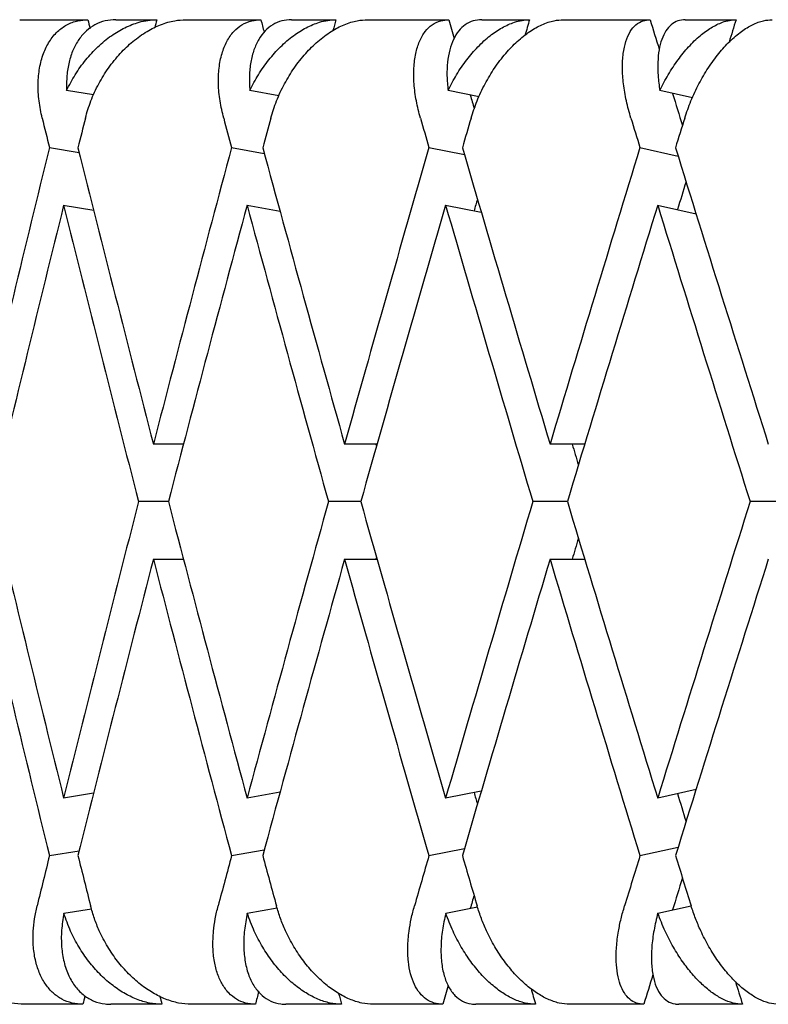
# Model space of a CAD drawing. Header units: millimetres. Extents: x 8 to 740, y 12 to 985.
# Tile 21 of 64: x 145.82 to 149.62, y 572.48 to 577.48. Entities that reach past the tile are written whole.
import ezdxf

# ---------------------------------------------------------------- set-up
doc = ezdxf.new("R2010")
doc.units = ezdxf.units.MM

msp = doc.modelspace()

# ---------------------------------------------------------------- linework, layer by layer
at = {"color": 7, "linetype": 'Continuous', "lineweight": 30}
for p, q in [((145.8178, 577.4774), (146.1645, 577.4774)), ((146.3068, 577.4774), (146.514, 577.4774)), ((146.662, 577.4774), (147.0428, 577.4774)), ((147.1985, 577.4774), (147.4243, 577.4774)), ((147.5851, 577.4774), (147.9972, 577.4774)), ((148.1649, 577.4774), (148.4076, 577.4774)), ((148.5801, 577.4774), (149.0203, 577.4774)), ((149.1988, 577.4774), (149.4566, 577.4774)), ((146.1934, 577.0951), (146.0559, 577.1175)), ((147.1349, 577.0912), (146.9865, 577.1175)), ((148.1512, 577.0865), (147.9935, 577.1175)), ((149.2347, 577.0806), (149.0693, 577.1175)), ((145.9689, 576.8276), (146.12, 576.803)), ((146.8942, 576.8276), (147.0602, 576.7981)), ((147.8966, 576.8276), (148.0769, 576.7921)), ((148.9685, 576.8276), (149.1624, 576.7843)), ((146.0391, 576.5355), (146.1938, 576.5103)), ((146.973, 576.5351), (147.1401, 576.5055)), ((147.9814, 576.5351), (148.1626, 576.4995)), ((149.0571, 576.5355), (149.2535, 576.4917)), ((146.6496, 575.3223), (146.4969, 575.3223)), ((147.633, 575.3223), (147.468, 575.3223)), ((148.6883, 575.3223), (148.5118, 575.3223)), ((146.573, 575.0299), (146.4214, 575.0299)), ((147.5502, 575.0299), (147.3862, 575.0299)), ((148.5996, 575.0299), (148.4244, 575.0299)), ((149.7131, 575.0299), (149.528, 575.0299)), ((146.4969, 574.7375), (146.6496, 574.7375)), ((147.468, 574.7375), (147.633, 574.7375)), ((148.5118, 574.7375), (148.6879, 574.7375)), ((147.1401, 573.5543), (146.973, 573.5247)), ((148.1626, 573.5604), (147.9814, 573.5247)), ((149.2533, 573.5681), (149.0586, 573.5247)), ((146.1934, 573.5494), (146.0411, 573.5247)), ((145.9689, 573.2323), (146.12, 573.2568)), ((146.8942, 573.2323), (147.0602, 573.2617)), ((147.8966, 573.2323), (148.0769, 573.2678)), ((148.9685, 573.2323), (149.1624, 573.2755)), ((146.0421, 572.9401), (146.1823, 572.9629)), ((146.9739, 572.9401), (147.1253, 572.9669)), ((147.9822, 572.9401), (148.1432, 572.9718)), ((149.0593, 572.9401), (149.2282, 572.9778)), ((146.1391, 572.4774), (145.8422, 572.4774)), ((146.5404, 572.4774), (146.2811, 572.4774)), ((147.0151, 572.4774), (146.6889, 572.4774)), ((147.453, 572.4774), (147.1703, 572.4774)), ((147.9672, 572.4774), (147.6143, 572.4774)), ((148.4385, 572.4774), (148.1346, 572.4774)), ((148.9884, 572.4774), (148.6113, 572.4774)), ((149.4893, 572.4774), (149.1666, 572.4774))]:
    msp.add_line(p, q, dxfattribs=at)
for centre, major_axis, ratio, start_param, end_param in [((157.028, 575.0299), (-10.9055, 39.7521), 0.240393, 1.443469, 1.444573), ((157.028, 575.0299), (10.0366, 39.7507), 0.263266, 1.575697, 1.576714), ((157.028, 575.0299), (-11.676, 39.7583), 0.216249, 1.445901, 1.447494), ((157.028, 575.0299), (10.9055, 39.7521), 0.240393, 1.575176, 1.576564), ((157.028, 575.0299), (-12.3495, 39.7685), 0.191074, 1.450057, 1.45245), ((157.028, 575.0299), (11.676, 39.7583), 0.216249, 1.572744, 1.574747), ((157.028, 575.0299), (-12.9277, 39.7812), 0.165076, 1.455729, 1.459514), ((157.028, 575.0299), (12.3495, 39.7685), 0.191074, 1.568588, 1.571451), ((157.028, 575.0299), (-12.9277, 39.7812), 0.165076, 1.465142, 1.469227), ((157.028, 575.0299), (-12.3495, 39.7685), 0.191074, 1.459665, 1.461431), ((157.028, 575.0299), (-11.2816, 41.1228), 0.240393, 1.45767, 1.461309), ((157.028, 574.4452), (10.3827, 41.1214), 0.263266, 1.575688, 1.579334), ((157.028, 575.0299), (-12.0787, 41.1293), 0.216249, 1.460102, 1.463741), ((157.028, 574.4452), (11.2816, 41.1228), 0.240393, 1.575167, 1.578814), ((157.028, 575.0299), (-12.7753, 41.1398), 0.191074, 1.464258, 1.467898), ((157.028, 574.4452), (12.0787, 41.1293), 0.216249, 1.572735, 1.576382), ((157.028, 575.0299), (-13.3735, 41.153), 0.165076, 1.46993, 1.47357), ((157.028, 574.4452), (12.7753, 41.1398), 0.191074, 1.568579, 1.572226), ((157.028, 575.0299), (10.3827, 41.1214), 0.263266, 1.593537, 1.630076), ((157.028, 575.6147), (-11.2816, 41.1228), 0.240393, 1.475512, 1.512037), ((157.028, 575.0299), (11.2816, 41.1228), 0.240393, 1.593017, 1.629555), ((157.028, 575.6147), (-12.0787, 41.1293), 0.216249, 1.477944, 1.514469), ((157.028, 575.0299), (12.0787, 41.1293), 0.216249, 1.590585, 1.627123), ((157.028, 575.6147), (-12.7753, 41.1398), 0.191074, 1.482101, 1.518625), ((157.028, 575.0299), (12.7753, 41.1398), 0.191074, 1.586429, 1.622967), ((157.028, 575.6147), (-13.3735, 41.153), 0.165076, 1.487773, 1.524298), ((157.028, 575.0299), (12.3495, 39.7685), 0.191074, 1.589263, 1.592833), ((157.028, 575.0299), (11.676, 39.7583), 0.216249, 1.595641, 1.59714), ((157.028, 574.4452), (10.3827, 41.1214), 0.263266, 1.586438, 1.622981), ((157.028, 575.0299), (-11.2816, 41.1228), 0.240393, 1.468414, 1.504943), ((157.028, 574.4452), (11.2816, 41.1228), 0.240393, 1.585915, 1.622461), ((157.028, 575.0299), (-12.0787, 41.1293), 0.216249, 1.470843, 1.507375), ((157.028, 574.4452), (12.0787, 41.1293), 0.216249, 1.583483, 1.620029), ((157.028, 575.0299), (-12.7753, 41.1398), 0.191074, 1.474999, 1.511531), ((157.028, 574.4452), (12.7753, 41.1398), 0.191074, 1.57933, 1.615872), ((157.028, 575.0299), (-13.3735, 41.153), 0.165076, 1.480674, 1.517203), ((157.028, 575.0299), (-11.676, 39.7583), 0.216249, 1.500035, 1.500332), ((157.028, 575.0299), (-12.3495, 39.7685), 0.191074, 1.504192, 1.506861), ((157.028, 575.6147), (-10.3827, 41.1214), 0.263266, 1.518612, 1.555157), ((157.028, 575.0299), (11.2816, 41.1228), 0.240393, 1.63665, 1.673182), ((157.028, 575.6147), (-11.2816, 41.1228), 0.240393, 1.519132, 1.555677), ((157.028, 575.0299), (12.0787, 41.1293), 0.216249, 1.634218, 1.67075), ((157.028, 575.6147), (-12.0787, 41.1293), 0.216249, 1.521564, 1.558109), ((157.028, 575.0299), (12.7753, 41.1398), 0.191074, 1.630062, 1.666594), ((157.028, 575.6147), (-12.7753, 41.1398), 0.191074, 1.52572, 1.562265), ((157.028, 575.0299), (13.3735, 41.153), 0.165076, 1.62439, 1.660922), ((157.028, 575.0299), (12.3495, 39.7685), 0.191074, 1.634736, 1.637401), ((157.028, 575.0299), (-10.3827, 41.1214), 0.263266, 1.511517, 1.548055), ((157.028, 574.4452), (11.2816, 41.1228), 0.240393, 1.629555, 1.66608), ((157.028, 575.0299), (-11.2816, 41.1228), 0.240393, 1.512037, 1.548576), ((157.028, 574.4452), (12.0787, 41.1293), 0.216249, 1.627123, 1.663648), ((157.028, 575.0299), (-12.0787, 41.1293), 0.216249, 1.514469, 1.551008), ((157.028, 575.0299), (11.676, 39.7583), 0.216249, 1.641261, 1.641557), ((157.028, 574.4452), (12.7753, 41.1398), 0.191074, 1.622967, 1.659492), ((157.028, 575.0299), (-12.7753, 41.1398), 0.191074, 1.518625, 1.555164), ((157.028, 574.4452), (13.3735, 41.153), 0.165076, 1.617295, 1.65382), ((157.028, 575.0299), (-11.676, 39.7583), 0.216249, 1.544453, 1.545951), ((157.028, 575.0299), (-12.3495, 39.7685), 0.191074, 1.54876, 1.55233), ((157.028, 575.0299), (11.2816, 41.1228), 0.240393, 1.680283, 1.686474), ((157.028, 575.6147), (-10.3827, 41.1214), 0.263266, 1.562258, 1.568459), ((157.028, 575.0299), (12.0787, 41.1293), 0.216249, 1.677851, 1.684042), ((157.028, 575.6147), (-11.2816, 41.1228), 0.240393, 1.562779, 1.568979), ((157.028, 575.0299), (12.7753, 41.1398), 0.191074, 1.673695, 1.679886), ((157.028, 575.6147), (-12.0787, 41.1293), 0.216249, 1.565211, 1.571411), ((157.028, 575.0299), (13.3735, 41.153), 0.165076, 1.668023, 1.674214), ((157.028, 575.6147), (-12.7753, 41.1398), 0.191074, 1.569367, 1.575567), ((157.028, 575.0299), (12.9277, 39.7812), 0.165076, 1.672366, 1.67645), ((157.028, 575.0299), (12.3495, 39.7685), 0.191074, 1.680264, 1.681928), ((157.028, 575.0299), (12.9277, 39.7812), 0.165076, 1.684729, 1.688505), ((157.028, 575.0299), (12.3495, 39.7685), 0.191074, 1.691796, 1.694178), ((157.028, 575.0299), (-11.676, 39.7583), 0.216249, 1.569491, 1.57149), ((157.028, 575.0299), (-12.3495, 39.7685), 0.191074, 1.572746, 1.575647), ((157.028, 575.0299), (10.9055, 39.7521), 0.240393, 1.699697, 1.700766), ((157.028, 575.0299), (-10.0366, 39.7507), 0.263266, 1.567522, 1.568538), ((157.028, 575.0299), (11.676, 39.7583), 0.216249, 1.696713, 1.698334), ((157.028, 575.0299), (-10.9055, 39.7521), 0.240393, 1.567674, 1.569058)]:
    msp.add_ellipse(centre, major_axis=major_axis, ratio=ratio, start_param=start_param, end_param=end_param, dxfattribs=at)
for points, knots in [([(145.9321, 576.9774), (145.926, 577.0067), (145.9135, 577.066), (145.9098, 577.1519), (145.9172, 577.2334), (145.9366, 577.3061), (145.9675, 577.369), (146.0077, 577.4183), (146.0569, 577.4536), (146.1092, 577.4739), (146.1472, 577.4763), (146.1645, 577.4774)], [0, 0, 0, 0, 0.114542, 0.23238, 0.34693, 0.464926, 0.577123, 0.692931, 0.799182, 0.908911, 1, 1, 1, 1]), ([(146.3068, 577.4774), (146.2882, 577.4761), (146.2503, 577.4736), (146.1998, 577.4534), (146.1549, 577.4218), (146.1175, 577.3789), (146.0878, 577.3252), (146.0673, 577.2628), (146.0555, 577.1932), (146.0558, 577.1429), (146.0559, 577.1175)], [0, 0, 0, 0, 0.1211723, 0.2459781, 0.3671171, 0.4915599, 0.6168215, 0.7453387, 0.8711714, 1, 1, 1, 1]), ([(146.0559, 577.1175), (146.0698, 577.1446), (146.0982, 577.1997), (146.1524, 577.2746), (146.2144, 577.3419), (146.2814, 577.3969), (146.3522, 577.4392), (146.415, 577.4634), (146.4695, 577.4755), (146.4991, 577.4768), (146.514, 577.4774)], [0, 0, 0, 0, 0.1376282, 0.2791513, 0.4168174, 0.5587839, 0.6910424, 0.8276344, 0.9131954, 1, 1, 1, 1]), ([(146.1515, 576.9774), (146.16, 577.0067), (146.1773, 577.0662), (146.2177, 577.1522), (146.2679, 577.2337), (146.3266, 577.3064), (146.3928, 577.3694), (146.4623, 577.4188), (146.5341, 577.4541), (146.6011, 577.4741), (146.6432, 577.4764), (146.662, 577.4774)], [0, 0, 0, 0, 0.114606, 0.23252, 0.347132, 0.465168, 0.577786, 0.694016, 0.800844, 0.911181, 1, 1, 1, 1]), ([(146.854, 576.9774), (146.8471, 577.0067), (146.8332, 577.066), (146.8259, 577.1519), (146.829, 577.2334), (146.8433, 577.3061), (146.8686, 577.369), (146.903, 577.4183), (146.9461, 577.4536), (146.9927, 577.4739), (147.0272, 577.4763), (147.0428, 577.4774)], [0, 0, 0, 0, 0.114542, 0.23238, 0.34693, 0.464926, 0.577123, 0.692931, 0.799182, 0.908911, 1, 1, 1, 1]), ([(147.1985, 577.4774), (147.1816, 577.4761), (147.1473, 577.4736), (147.1022, 577.4534), (147.0629, 577.4218), (147.0308, 577.3789), (147.0062, 577.3252), (146.9904, 577.2628), (146.9828, 577.1932), (146.9852, 577.1429), (146.9865, 577.1175)], [0, 0, 0, 0, 0.121172, 0.245978, 0.367117, 0.49156, 0.616821, 0.745339, 0.871171, 1, 1, 1, 1]), ([(146.9865, 577.1175), (147.0005, 577.1446), (147.0289, 577.1997), (147.0821, 577.2746), (147.1421, 577.3419), (147.2062, 577.3969), (147.2734, 577.4392), (147.3323, 577.4634), (147.3831, 577.4755), (147.4105, 577.4768), (147.4243, 577.4774)], [0, 0, 0, 0, 0.1376282, 0.2791513, 0.4168174, 0.5587839, 0.6910424, 0.8276344, 0.9131954, 1, 1, 1, 1]), ([(147.0932, 576.9774), (147.1023, 577.0067), (147.1207, 577.0662), (147.1615, 577.1522), (147.2113, 577.2337), (147.2685, 577.3064), (147.3322, 577.3694), (147.3983, 577.4188), (147.4661, 577.4541), (147.5288, 577.4741), (147.5677, 577.4764), (147.5851, 577.4774)], [0, 0, 0, 0, 0.114606, 0.23252, 0.347132, 0.465168, 0.577786, 0.694016, 0.800844, 0.911181, 1, 1, 1, 1]), ([(147.8534, 576.9774), (147.8458, 577.0067), (147.8304, 577.066), (147.8197, 577.1519), (147.8184, 577.2334), (147.8276, 577.3061), (147.8471, 577.369), (147.8753, 577.4183), (147.9121, 577.4536), (147.9527, 577.4739), (147.9833, 577.4763), (147.9972, 577.4774)], [0, 0, 0, 0, 0.1145416, 0.23238, 0.3469304, 0.4649256, 0.5771225, 0.6929312, 0.7991817, 0.9089106, 1, 1, 1, 1]), ([(148.1649, 577.4774), (148.1499, 577.4761), (148.1194, 577.4736), (148.0802, 577.4534), (148.0467, 577.4218), (148.0202, 577.3789), (148.0009, 577.3252), (147.9898, 577.2628), (147.9865, 577.1932), (147.9912, 577.1429), (147.9935, 577.1175)], [0, 0, 0, 0, 0.121172, 0.245978, 0.367117, 0.49156, 0.616821, 0.745339, 0.871171, 1, 1, 1, 1]), ([(147.9935, 577.1175), (148.0075, 577.1446), (148.0358, 577.1997), (148.0875, 577.2746), (148.145, 577.3419), (148.2058, 577.3969), (148.2687, 577.4392), (148.3235, 577.4634), (148.3702, 577.4755), (148.3951, 577.4768), (148.4076, 577.4774)], [0, 0, 0, 0, 0.137628, 0.279151, 0.416817, 0.558784, 0.691042, 0.827634, 0.913195, 1, 1, 1, 1]), ([(148.1105, 576.9774), (148.12, 577.0067), (148.1395, 577.0662), (148.1804, 577.1522), (148.2293, 577.2337), (148.2846, 577.3064), (148.3453, 577.3694), (148.4076, 577.4188), (148.4709, 577.4541), (148.5287, 577.4741), (148.5642, 577.4764), (148.5801, 577.4774)], [0, 0, 0, 0, 0.114606, 0.23252, 0.347132, 0.465168, 0.577786, 0.694016, 0.800844, 0.911181, 1, 1, 1, 1]), ([(148.9226, 576.9774), (148.9143, 577.0067), (148.8976, 577.066), (148.8835, 577.1519), (148.8779, 577.2334), (148.8819, 577.3061), (148.8954, 577.369), (148.9173, 577.4183), (148.9474, 577.4536), (148.9816, 577.4739), (149.0082, 577.4763), (149.0203, 577.4774)], [0, 0, 0, 0, 0.114542, 0.23238, 0.34693, 0.464926, 0.577123, 0.692931, 0.799182, 0.908911, 1, 1, 1, 1]), ([(149.1988, 577.4774), (149.1858, 577.4761), (149.1594, 577.4736), (149.1263, 577.4534), (149.0988, 577.4218), (149.0781, 577.3789), (149.0642, 577.3252), (149.0581, 577.2628), (149.059, 577.1932), (149.0659, 577.1429), (149.0693, 577.1175)], [0, 0, 0, 0, 0.121172, 0.245978, 0.367117, 0.49156, 0.616821, 0.745339, 0.871171, 1, 1, 1, 1]), ([(149.0693, 577.1175), (149.0831, 577.1446), (149.1111, 577.1997), (149.1609, 577.2746), (149.2156, 577.3419), (149.2725, 577.3969), (149.3308, 577.4392), (149.3808, 577.4634), (149.4231, 577.4755), (149.4454, 577.4768), (149.4566, 577.4774)], [0, 0, 0, 0, 0.137628, 0.279151, 0.416817, 0.558784, 0.691042, 0.827634, 0.913195, 1, 1, 1, 1]), ([(149.1956, 576.9774), (149.2056, 577.0067), (149.2259, 577.0662), (149.2667, 577.1522), (149.3143, 577.2337), (149.3672, 577.3064), (149.4245, 577.3694), (149.4826, 577.4188), (149.5407, 577.4541), (149.5933, 577.4741), (149.6252, 577.4764), (149.6394, 577.4774)], [0, 0, 0, 0, 0.114606, 0.23252, 0.347132, 0.465168, 0.577786, 0.694016, 0.800844, 0.911181, 1, 1, 1, 1]), ([(145.8422, 572.4774), (145.8197, 572.4787), (145.7741, 572.4812), (145.7045, 572.5018), (145.6358, 572.5337), (145.5699, 572.5772), (145.5073, 572.6315), (145.4498, 572.696), (145.3989, 572.7697), (145.3607, 572.8433), (145.3331, 572.9134), (145.3221, 572.9559), (145.3165, 572.9774)], [0, 0, 0, 0, 0.099346, 0.201688, 0.301, 0.402993, 0.506234, 0.612154, 0.721444, 0.833657, 0.916225, 1, 1, 1, 1]), ([(146.1391, 572.4774), (146.1204, 572.4787), (146.0823, 572.4812), (146.0315, 572.5016), (145.9864, 572.5334), (145.9487, 572.5766), (145.9188, 572.6306), (145.8976, 572.6946), (145.8859, 572.7677), (145.8852, 572.8414), (145.8921, 572.912), (145.9016, 572.9555), (145.9063, 572.9774)], [0, 0, 0, 0, 0.099032, 0.201043, 0.300045, 0.401731, 0.504401, 0.609736, 0.718397, 0.82995, 0.914331, 1, 1, 1, 1]), ([(146.6889, 572.4774), (146.6678, 572.4787), (146.625, 572.4812), (146.5592, 572.5018), (146.4937, 572.5337), (146.4303, 572.5772), (146.3698, 572.6315), (146.3135, 572.696), (146.263, 572.7697), (146.2244, 572.8433), (146.1959, 572.9134), (146.1839, 572.9559), (146.1779, 572.9774)], [0, 0, 0, 0, 0.099346, 0.201688, 0.301, 0.402993, 0.506234, 0.612154, 0.721444, 0.833657, 0.916225, 1, 1, 1, 1]), ([(147.0151, 572.4774), (146.9981, 572.4787), (146.9636, 572.4812), (146.9183, 572.5016), (146.8788, 572.5334), (146.8465, 572.5766), (146.8216, 572.6306), (146.8052, 572.6946), (146.798, 572.7677), (146.8006, 572.8414), (146.8101, 572.912), (146.8206, 572.9555), (146.8259, 572.9774)], [0, 0, 0, 0, 0.099032, 0.201043, 0.300045, 0.401731, 0.504401, 0.609736, 0.718397, 0.82995, 0.914331, 1, 1, 1, 1]), ([(147.6143, 572.4774), (147.5948, 572.4787), (147.5552, 572.4812), (147.4935, 572.5018), (147.4318, 572.5337), (147.3715, 572.5772), (147.3133, 572.6315), (147.2587, 572.696), (147.209, 572.7697), (147.1704, 572.8433), (147.1412, 572.9134), (147.1284, 572.9559), (147.1219, 572.9774)], [0, 0, 0, 0, 0.099346, 0.201688, 0.301, 0.402993, 0.506234, 0.612154, 0.721444, 0.833657, 0.916225, 1, 1, 1, 1]), ([(147.9672, 572.4774), (147.9521, 572.4787), (147.9215, 572.4812), (147.8821, 572.5016), (147.8484, 572.5334), (147.8217, 572.5766), (147.8022, 572.6306), (147.7907, 572.6946), (147.7878, 572.7677), (147.7938, 572.8414), (147.8057, 572.912), (147.8173, 572.9555), (147.8231, 572.9774)], [0, 0, 0, 0, 0.099032, 0.201043, 0.300045, 0.401731, 0.504401, 0.609736, 0.718397, 0.82995, 0.914331, 1, 1, 1, 1]), ([(148.6113, 572.4774), (148.5935, 572.4787), (148.5574, 572.4812), (148.5005, 572.5018), (148.4429, 572.5337), (148.3861, 572.5772), (148.3308, 572.6315), (148.2783, 572.696), (148.2298, 572.7697), (148.1914, 572.8433), (148.1617, 572.9134), (148.1481, 572.9559), (148.1413, 572.9774)], [0, 0, 0, 0, 0.099346, 0.201688, 0.301, 0.402993, 0.506234, 0.612154, 0.721444, 0.833657, 0.916225, 1, 1, 1, 1]), ([(148.9884, 572.4774), (148.9753, 572.4787), (148.9487, 572.4812), (148.9155, 572.5016), (148.8878, 572.5334), (148.8669, 572.5766), (148.853, 572.6306), (148.8465, 572.6946), (148.848, 572.7677), (148.8573, 572.8414), (148.8716, 572.912), (148.8841, 572.9555), (148.8904, 572.9774)], [0, 0, 0, 0, 0.099032, 0.201043, 0.300045, 0.401731, 0.504401, 0.609736, 0.718397, 0.82995, 0.914331, 1, 1, 1, 1]), ([(149.6724, 572.4774), (149.6565, 572.4787), (149.6241, 572.4812), (149.5723, 572.5018), (149.5193, 572.5337), (149.4665, 572.5772), (149.4145, 572.6315), (149.3644, 572.696), (149.3176, 572.7697), (149.2796, 572.8433), (149.2496, 572.9134), (149.2355, 572.9559), (149.2283, 572.9774)], [0, 0, 0, 0, 0.099346, 0.201688, 0.301, 0.402993, 0.506234, 0.612154, 0.721444, 0.833657, 0.916225, 1, 1, 1, 1]), ([(146.0421, 572.9401), (146.0376, 572.9112), (146.0283, 572.8526), (146.0291, 572.769), (146.0411, 572.6906), (146.0648, 572.6221), (146.0996, 572.5643), (146.143, 572.5208), (146.1944, 572.4914), (146.2412, 572.4788), (146.2714, 572.4777), (146.2811, 572.4774)], [0, 0, 0, 0, 0.119854, 0.243135, 0.363008, 0.486545, 0.60299, 0.72322, 0.833004, 0.946354, 1, 1, 1, 1]), ([(146.5404, 572.4774), (146.5194, 572.4787), (146.4769, 572.4812), (146.4114, 572.5016), (146.3462, 572.5334), (146.2833, 572.5766), (146.2231, 572.6306), (146.1673, 572.6946), (146.1174, 572.7678), (146.0733, 572.8502), (146.0528, 572.9093), (146.0421, 572.9401)], [0, 0, 0, 0, 0.104109, 0.21135, 0.315427, 0.422327, 0.53026, 0.640996, 0.755227, 0.8725, 1, 1, 1, 1]), ([(146.9739, 572.9401), (146.9684, 572.9112), (146.9574, 572.8526), (146.9544, 572.769), (146.9618, 572.6906), (146.9803, 572.6221), (147.0093, 572.5643), (147.0468, 572.5208), (147.0922, 572.4914), (147.1341, 572.4788), (147.1615, 572.4777), (147.1703, 572.4774)], [0, 0, 0, 0, 0.1198541, 0.2431354, 0.3630084, 0.4865449, 0.6029901, 0.7232198, 0.833004, 0.9463541, 1, 1, 1, 1]), ([(147.453, 572.4774), (147.4336, 572.4787), (147.3942, 572.4812), (147.3329, 572.5016), (147.2714, 572.5334), (147.2115, 572.5766), (147.1538, 572.6306), (147.0996, 572.6946), (147.0505, 572.7678), (147.0064, 572.8502), (146.985, 572.9093), (146.9739, 572.9401)], [0, 0, 0, 0, 0.104109, 0.21135, 0.315427, 0.422327, 0.53026, 0.640996, 0.755227, 0.8725, 1, 1, 1, 1]), ([(147.9822, 572.9401), (147.9759, 572.9112), (147.9631, 572.8526), (147.9563, 572.769), (147.9591, 572.6906), (147.9722, 572.6221), (147.9952, 572.5643), (148.0265, 572.5208), (148.0656, 572.4914), (148.1024, 572.4788), (148.1268, 572.4777), (148.1346, 572.4774)], [0, 0, 0, 0, 0.119854, 0.243135, 0.363008, 0.486545, 0.60299, 0.72322, 0.833004, 0.946354, 1, 1, 1, 1]), ([(148.4385, 572.4774), (148.4208, 572.4787), (148.3849, 572.4812), (148.3282, 572.5016), (148.2709, 572.5334), (148.2145, 572.5766), (148.1596, 572.6306), (148.1074, 572.6946), (148.0596, 572.7678), (148.0158, 572.8502), (147.9937, 572.9093), (147.9822, 572.9401)], [0, 0, 0, 0, 0.104109, 0.21135, 0.315427, 0.422327, 0.53026, 0.640996, 0.755227, 0.8725, 1, 1, 1, 1]), ([(149.0593, 572.9401), (149.0522, 572.9112), (149.0378, 572.8526), (149.0273, 572.769), (149.0254, 572.6906), (149.033, 572.6221), (149.0499, 572.5643), (149.0748, 572.5208), (149.1072, 572.4914), (149.1386, 572.4788), (149.1598, 572.4777), (149.1666, 572.4774)], [0, 0, 0, 0, 0.119854, 0.243135, 0.363008, 0.486545, 0.60299, 0.72322, 0.833004, 0.946354, 1, 1, 1, 1]), ([(149.4893, 572.4774), (149.4734, 572.4787), (149.4413, 572.4812), (149.3897, 572.5016), (149.337, 572.5334), (149.2846, 572.5766), (149.2329, 572.6306), (149.1832, 572.6946), (149.1369, 572.7678), (149.0937, 572.8502), (149.0711, 572.9093), (149.0593, 572.9401)], [0, 0, 0, 0, 0.104109, 0.21135, 0.315427, 0.422327, 0.53026, 0.640996, 0.755227, 0.8725, 1, 1, 1, 1])]:
    msp.add_open_spline(points, degree=3, knots=knots, dxfattribs=at)

doc.saveas('drawing.dxf')
